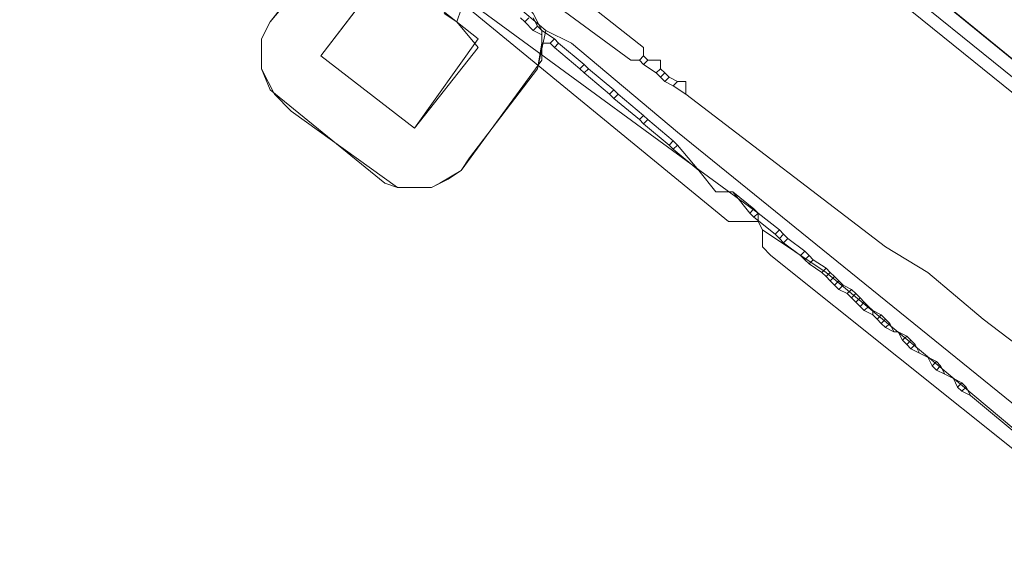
# Model space of a CAD drawing. Header units: metres. Extents: x 92810 to 93633, y 464687 to 465459.
# Tile 176 of 256: x 93186 to 93202, y 465143 to 465152. Entities that reach past the tile are written whole.
import ezdxf

# ---------------------------------------------------------------- set-up
doc = ezdxf.new("R2010")
doc.units = ezdxf.units.M
for name, color, linetype, lineweight, transparency in [('B-OI-KL-DATA_KPN-G', 90, 'SI_B_DATA_KPN', 18, 0.4), ('B-OI-KL-DATA_LIANDER-G', 90, 'SI_B_DATA_LIANDER', 18, 0.4), ('B-OI-KL-ET_HS_LIANDER-G', 10, 'SI_B_ET_HS_LIANDON', 18, 0.4), ('B-OI-KL-ET_LS_LIANDER-G', 190, 'SI_B_ET_LS_LIANDER', 18, 0.4), ('B-OI-KL-ET_MS_LIANDER-G', 130, 'SI_B_ET_MS_LIANDER', 18, 0.4), ('B-OI-KL-GAS_HD_LIANDER-G', 30, 'SI_B_GAS_HD_LIANDER', 18, 0.4), ('B-OI-KL-GAS_LD_LIANDER-G', 30, 'SI_B_GAS_LD_LIANDER', 18, 0.4)]:
    doc.layers.add(name, color=color, linetype=linetype, lineweight=lineweight, transparency=transparency)
doc.styles.get("Standard").update_dxf_attribs({"font": 'isocp.shx'})
doc.linetypes.add('SI_B_DATA_KPN', pattern='A,5,-2,["KPN",Standard,S=1.5,R=0,X=-0.51,Y=-0.75],-8', length=15)
doc.linetypes.add('SI_B_DATA_LIANDER', pattern='A,5,-2,["LI-DATA",Standard,S=1.5,R=0,X=-0.51,Y=-0.75],-11', length=18)
doc.linetypes.add('SI_B_ET_HS_LIANDON', pattern='A,5,-2,["LI-HS",Standard,S=1.5,R=0,X=-0.51,Y=-0.75],-10', length=17)
doc.linetypes.add('SI_B_ET_LS_LIANDER', pattern='A,5,-2,["LI-LS",Standard,S=1.5,R=0,X=-0.51,Y=-0.75],-10', length=17)
doc.linetypes.add('SI_B_ET_MS_LIANDER', pattern='A,5,-2,["LI-MS",Standard,S=1.5,R=0,X=-0.51,Y=-0.75],-10', length=17)
doc.linetypes.add('SI_B_GAS_HD_LIANDER', pattern='A,5,-2,["LI-G-HD",Standard,S=1.5,R=0,X=-0.51,Y=-0.75],-11', length=18)
doc.linetypes.add('SI_B_GAS_LD_LIANDER', pattern='A,5,-2,["LI-G-LD",Standard,S=1.5,R=0,X=-0.51,Y=-0.75],-11', length=18)

msp = doc.modelspace()

# ---------------------------------------------------------------- linework, layer by layer
at = {"layer": 'B-OI-KL-DATA_KPN-G', "flags": 128}
for points in [[(93184.036, 465161.107), (93191.607, 465155.321), (93192.536, 465154.536), (93196.25, 465151.607), (93196.25, 465151.464)], [(93183.893, 465160.321), (93183.964, 465160.25), (93196.036, 465151.393), (93196.179, 465151.393)], [(93196.25, 465151.464), (93196.179, 465151.393)], [(93196.179, 465151.393), (93196.25, 465151.321)], [(93196.25, 465151.464), (93196.321, 465151.393)], [(93196.321, 465151.393), (93196.25, 465151.321)], [(93196.321, 465151.393), (93196.536, 465151.393), (93196.536, 465151.25)], [(93196.25, 465151.321), (93196.464, 465151.179)], [(93196.536, 465151.25), (93196.464, 465151.179)], [(93196.536, 465151.25), (93196.607, 465151.179)], [(93196.464, 465151.179), (93196.536, 465151.107)], [(93196.607, 465151.179), (93196.536, 465151.107)], [(93196.536, 465151.107), (93196.607, 465151.036)], [(93196.607, 465151.179), (93196.679, 465151.107)], [(93196.679, 465151.107), (93196.607, 465151.036)], [(93196.679, 465151.107), (93196.821, 465151.036)], [(93196.607, 465151.036), (93196.75, 465150.964)], [(93196.821, 465151.036), (93196.75, 465150.964)], [(93196.75, 465150.964), (93196.964, 465150.821)], [(93196.821, 465151.036), (93196.964, 465151.036), (93196.964, 465150.821)], [(93196.964, 465150.821), (93200.321, 465148.25), (93201.036, 465147.821), (93201.964, 465147.036), (93207.036, 465143.179), (93208.321, 465142.107), (93214.893, 465136.75), (93217.107, 465135.107), (93218.179, 465134.179), (93224.321, 465129.179), (93229.107, 465125.393)]]:
    msp.add_lwpolyline(points, dxfattribs=at)
at = {"layer": 'B-OI-KL-DATA_LIANDER-G', "flags": 128}
msp.add_lwpolyline([(93416.464, 465004.107), (93411.75, 465007.964), (93411.107, 465008.393), (93408.536, 465009.679), (93407.464, 465010.536), (93407.036, 465010.536), (93367.107, 465041.036), (93367.036, 465041.464), (93359.464, 465047.179), (93357.964, 465047.179), (93357.464, 465046.393), (93356.679, 465046.107), (93355.464, 465044.536), (93354.893, 465044.036), (93354.893, 465043.964), (93354.964, 465043.679), (93354.179, 465041.821), (93348.679, 465033.679), (93347.607, 465033.107), (93346.536, 465031.536), (93346.393, 465030.393), (93345.607, 465029.607), (93345.607, 465029.393), (93344.964, 465028.964), (93344.464, 465028.964), (93340.107, 465031.179), (93283.25, 465074.179), (93272.75, 465081.679), (93271.321, 465083.107), (93270.821, 465083.321), (93265.679, 465091.679), (93265.679, 465092.393), (93265.036, 465094.036), (93264.679, 465094.107), (93255.964, 465099.036), (93255.821, 465099.536), (93255.464, 465099.75), (93255.393, 465100.25), (93256.393, 465104.893), (93256.25, 465105.821), (93253.821, 465107.393), (93250.25, 465111.607), (93208.607, 465146.393), (93196.536, 465156.25), (93193.321, 465160.75), (93192.679, 465161.179), (93188.964, 465168.821)], dxfattribs=at)
at = {"layer": 'B-OI-KL-ET_HS_LIANDER-G', "flags": 128}
for points in [[(93192.893, 465161.179), (93193.679, 465159.679), (93194.393, 465158.607), (93195.393, 465157.321), (93196.25, 465156.464), (93208.536, 465146.464), (93214.964, 465141.107), (93250.107, 465111.75), (93250.893, 465110.964), (93253.536, 465107.679), (93253.821, 465107.464), (93256.107, 465105.893), (93256.25, 465105.679), (93256.393, 465105.393), (93256.393, 465105.036), (93255.321, 465099.964), (93256.036, 465099.25)], [(93192.607, 465161.036), (93192.964, 465160.179), (93193.893, 465158.607), (93194.607, 465157.607), (93195.464, 465156.679), (93196.393, 465155.75), (93197.893, 465154.536), (93208.25, 465146.179), (93213.393, 465141.893), (93249.821, 465111.464), (93250.607, 465110.679), (93253.25, 465107.393), (93253.679, 465107.036), (93255.821, 465105.607), (93255.964, 465105.393), (93254.964, 465100.464), (93255.036, 465099.607), (93255.821, 465098.964)], [(93192.75, 465161.036), (93193.464, 465159.607), (93193.75, 465159.179), (93195.107, 465157.321), (93196.536, 465155.893), (93197.679, 465154.964), (93208.393, 465146.321), (93213.107, 465142.393), (93249.964, 465111.607), (93250.75, 465110.821), (93253.393, 465107.536), (93253.821, 465107.179), (93255.964, 465105.75), (93256.107, 465105.536), (93256.179, 465105.107), (93256.107, 465104.75), (93255.179, 465100.464), (93255.25, 465099.679), (93255.893, 465099.107)]]:
    msp.add_lwpolyline(points, dxfattribs=at)
at = {"layer": 'B-OI-KL-ET_LS_LIANDER-G'}
for p, q in [((93190.821, 465151.464), (93191.964, 465152.964)), ((93193.179, 465152.25), (93193.107, 465152.036)), ((93193.321, 465152.25), (93197.679, 465148.679)), ((93193.393, 465152.321), (93198.179, 465148.821)), ((93192.893, 465152.179), (93193.107, 465152.036)), ((93193.107, 465152.036), (93193.464, 465151.607)), ((93193.464, 465151.607), (93192.393, 465150.25)), ((93192.393, 465150.25), (93190.821, 465151.464)), ((93198.179, 465148.821), (93198.179, 465148.679)), ((93197.679, 465148.679), (93198.179, 465148.679)), ((93198.179, 465148.679), (93198.25, 465148.536)), ((93198.25, 465148.536), (93199.321, 465147.821)), ((93198.25, 465148.536), (93198.25, 465148.25)), ((93198.25, 465148.25), (93198.393, 465148.107)), ((93198.393, 465148.107), (93208.036, 465140.393)), ((93199.321, 465147.821), (93200.964, 465146.464)), ((93200.964, 465146.464), (93208.107, 465140.464))]:
    msp.add_line(p, q, dxfattribs=at)
at = {"layer": 'B-OI-KL-ET_MS_LIANDER-G'}
msp.add_line((93194.536, 465151.893), (93194.536, 465151.679), dxfattribs=at)
at = {"layer": 'B-OI-KL-ET_MS_LIANDER-G', "flags": 128}
for points in [[(93192.036, 465153.964), (93191.464, 465153.821), (93189.964, 465152.036), (93189.821, 465151.75), (93189.821, 465151.25), (93189.964, 465150.893), (93191.893, 465149.321), (93192.107, 465149.25), (93192.679, 465149.25), (93192.821, 465149.321), (93193.179, 465149.536), (93193.321, 465149.75), (93194.464, 465151.25), (93194.536, 465151.679)], [(93192.393, 465152.607), (93193.464, 465151.75), (93192.393, 465150.25), (93190.821, 465151.464), (93191.964, 465152.964), (93192.036, 465152.893), (93192.321, 465152.679)], [(93194.179, 465152.107), (93194.25, 465152.036)], [(93194.321, 465152.107), (93194.25, 465152.036)], [(93194.393, 465152.107), (93194.464, 465151.964)], [(93194.25, 465152.036), (93194.393, 465151.893)], [(93194.464, 465151.964), (93194.393, 465151.893)], [(93194.393, 465151.893), (93194.536, 465151.821)], [(93194.464, 465151.964), (93194.536, 465151.893)], [(93194.536, 465151.893), (93194.75, 465151.75)], [(93194.75, 465151.75), (93194.679, 465151.679)], [(93194.75, 465151.75), (93194.821, 465151.679)], [(93194.536, 465151.679), (93194.679, 465151.679)], [(93194.679, 465151.679), (93194.75, 465151.607)], [(93194.821, 465151.679), (93194.75, 465151.607)], [(93194.75, 465151.607), (93195.179, 465151.25)], [(93194.821, 465151.679), (93195.25, 465151.321)], [(93195.25, 465151.321), (93195.179, 465151.25)], [(93195.179, 465151.25), (93195.25, 465151.179)], [(93195.25, 465151.321), (93195.321, 465151.25)], [(93195.321, 465151.25), (93195.25, 465151.179)], [(93195.321, 465151.25), (93195.75, 465150.893)], [(93195.25, 465151.179), (93195.679, 465150.821)], [(93195.75, 465150.893), (93195.679, 465150.821)], [(93195.75, 465150.893), (93195.821, 465150.821)], [(93195.679, 465150.821), (93195.75, 465150.75)], [(93195.821, 465150.821), (93195.75, 465150.75)], [(93195.75, 465150.75), (93196.179, 465150.393)], [(93195.821, 465150.821), (93196.25, 465150.464)], [(93196.25, 465150.464), (93196.179, 465150.393)], [(93196.179, 465150.393), (93196.25, 465150.321)], [(93196.25, 465150.464), (93196.321, 465150.393)], [(93196.321, 465150.393), (93196.25, 465150.321)], [(93196.321, 465150.393), (93196.75, 465150.036)], [(93196.25, 465150.321), (93196.679, 465149.964)], [(93196.75, 465150.036), (93196.679, 465149.964)], [(93196.679, 465149.964), (93196.75, 465149.893)], [(93196.75, 465150.036), (93196.821, 465149.964)], [(93196.821, 465149.964), (93196.75, 465149.893)], [(93196.75, 465149.893), (93197.179, 465149.536)], [(93196.821, 465149.964), (93197.179, 465149.536)], [(93197.179, 465149.536), (93197.464, 465149.179), (93197.75, 465149.179)], [(93197.75, 465149.179), (93198.107, 465148.893)], [(93197.75, 465149.179), (93198.036, 465148.821)], [(93198.107, 465148.893), (93198.036, 465148.821)], [(93198.036, 465148.821), (93198.107, 465148.75)], [(93198.107, 465148.893), (93198.179, 465148.821)], [(93198.179, 465148.821), (93198.107, 465148.75)], [(93198.107, 465148.75), (93198.464, 465148.464)], [(93198.179, 465148.821), (93198.536, 465148.536)], [(93198.536, 465148.536), (93198.464, 465148.464)], [(93198.464, 465148.464), (93198.536, 465148.393)], [(93198.536, 465148.536), (93198.607, 465148.464)], [(93198.607, 465148.464), (93198.536, 465148.393)], [(93198.607, 465148.464), (93198.679, 465148.393)], [(93198.536, 465148.393), (93198.607, 465148.321)], [(93198.679, 465148.393), (93198.607, 465148.321)], [(93198.607, 465148.321), (93198.893, 465148.107)], [(93198.679, 465148.393), (93198.964, 465148.179)], [(93198.964, 465148.179), (93198.893, 465148.107)], [(93198.893, 465148.107), (93198.964, 465148.036)], [(93198.964, 465148.179), (93199.036, 465148.107)], [(93199.036, 465148.107), (93198.964, 465148.036)], [(93199.036, 465148.107), (93199.107, 465148.036)], [(93198.964, 465148.036), (93199.036, 465147.964)], [(93199.107, 465148.036), (93199.036, 465147.964)], [(93199.036, 465147.964), (93199.25, 465147.821)], [(93199.107, 465148.036), (93199.321, 465147.893)], [(93199.321, 465147.893), (93199.25, 465147.821)], [(93199.25, 465147.821), (93199.321, 465147.75)], [(93199.321, 465147.893), (93199.393, 465147.821)], [(93199.393, 465147.821), (93199.321, 465147.75)], [(93199.321, 465147.75), (93199.393, 465147.679)], [(93199.393, 465147.821), (93199.464, 465147.75)], [(93199.464, 465147.75), (93199.393, 465147.679)], [(93199.464, 465147.75), (93199.536, 465147.679)], [(93199.393, 465147.679), (93199.464, 465147.607)], [(93199.536, 465147.679), (93199.464, 465147.607)], [(93199.464, 465147.607), (93199.536, 465147.536)], [(93199.536, 465147.679), (93199.607, 465147.607)], [(93199.607, 465147.607), (93199.536, 465147.536)], [(93199.607, 465147.607), (93199.75, 465147.536)], [(93199.536, 465147.536), (93199.679, 465147.464)], [(93199.75, 465147.536), (93199.679, 465147.464)], [(93199.679, 465147.464), (93199.821, 465147.321)], [(93199.75, 465147.536), (93199.821, 465147.464)], [(93199.821, 465147.464), (93199.75, 465147.393)], [(93199.821, 465147.464), (93199.893, 465147.393)], [(93199.893, 465147.393), (93199.821, 465147.321)], [(93199.821, 465147.321), (93199.893, 465147.25)], [(93199.893, 465147.393), (93199.964, 465147.321)], [(93199.964, 465147.321), (93199.893, 465147.25)], [(93199.893, 465147.25), (93199.964, 465147.179)], [(93199.964, 465147.321), (93200.036, 465147.25)], [(93200.036, 465147.25), (93199.964, 465147.179)], [(93200.036, 465147.25), (93200.107, 465147.179)], [(93199.964, 465147.179), (93200.107, 465147.107)], [(93200.107, 465147.179), (93200.25, 465147.107)], [(93200.107, 465147.179), (93200.107, 465147.107)], [(93200.107, 465147.107), (93200.179, 465147.036)], [(93200.25, 465147.107), (93200.179, 465147.036)], [(93200.25, 465147.107), (93200.321, 465147.036)], [(93200.179, 465147.036), (93200.25, 465146.964)], [(93200.321, 465147.036), (93200.25, 465146.964)], [(93200.25, 465146.964), (93200.321, 465146.893)], [(93200.321, 465147.036), (93200.393, 465146.964)], [(93200.393, 465146.964), (93200.321, 465146.893)], [(93200.393, 465146.964), (93200.464, 465146.821)], [(93200.321, 465146.893), (93200.464, 465146.821)], [(93200.464, 465146.821), (93200.536, 465146.821)], [(93200.536, 465146.821), (93200.679, 465146.75)], [(93200.536, 465146.821), (93200.607, 465146.679)], [(93200.679, 465146.75), (93200.607, 465146.679)], [(93200.679, 465146.75), (93200.821, 465146.607)], [(93200.607, 465146.679), (93200.679, 465146.607)], [(93200.75, 465146.679), (93200.679, 465146.607)], [(93200.679, 465146.607), (93200.75, 465146.536)], [(93200.821, 465146.607), (93200.75, 465146.536)], [(93200.821, 465146.607), (93200.893, 465146.464)], [(93200.75, 465146.536), (93200.893, 465146.464)], [(93200.893, 465146.464), (93201.179, 465146.321)], [(93201.036, 465146.393), (93201.107, 465146.25)], [(93201.179, 465146.321), (93201.107, 465146.25)], [(93201.107, 465146.25), (93201.179, 465146.179)], [(93201.179, 465146.321), (93201.25, 465146.25)], [(93201.25, 465146.25), (93201.179, 465146.179)], [(93201.25, 465146.25), (93201.321, 465146.107)], [(93201.179, 465146.179), (93201.321, 465146.107)], [(93201.321, 465146.107), (93201.464, 465146.036)], [(93201.464, 465146.036), (93201.607, 465145.964)], [(93201.464, 465146.036), (93201.536, 465145.893)], [(93201.607, 465145.964), (93201.536, 465145.893)], [(93201.607, 465145.964), (93201.679, 465145.893)], [(93201.536, 465145.893), (93201.607, 465145.821)], [(93201.679, 465145.893), (93201.607, 465145.821)], [(93201.607, 465145.821), (93201.75, 465145.75)], [(93201.679, 465145.893), (93201.75, 465145.75)], [(93201.75, 465145.75), (93210.25, 465138.679)]]:
    msp.add_lwpolyline(points, dxfattribs=at)
at = {"layer": 'B-OI-KL-GAS_HD_LIANDER-G', "flags": 128}
msp.add_lwpolyline([(93191.893, 465153.964), (93192.464, 465153.821), (93194.036, 465152.607), (93194.393, 465152.179), (93194.536, 465151.893), (93194.536, 465151.393), (93193.179, 465149.536), (93192.964, 465149.393), (93192.679, 465149.25), (93192.107, 465149.25), (93190.321, 465150.536), (93190.036, 465150.821), (93189.821, 465151.25), (93189.821, 465151.75), (93189.964, 465152.036), (93191.036, 465153.393), (93191.464, 465153.821)], close=True, dxfattribs=at)
at = {"layer": 'B-OI-KL-GAS_LD_LIANDER-G', "flags": 128}
for points in [[(93192.036, 465153.964), (93191.464, 465153.821), (93189.964, 465152.036), (93189.821, 465151.75), (93189.821, 465151.25), (93189.964, 465150.893), (93191.893, 465149.321), (93192.107, 465149.25), (93192.679, 465149.25), (93192.821, 465149.321), (93193.179, 465149.536), (93193.321, 465149.75), (93194.464, 465151.25), (93194.607, 465151.893)], [(93194.179, 465152.393), (93194.179, 465152.25), (93194.607, 465151.893)], [(93194.607, 465151.893), (93195.036, 465151.679), (93196.821, 465150.179), (93249.679, 465107.393)]]:
    msp.add_lwpolyline(points, dxfattribs=at)

doc.saveas('drawing.dxf')
